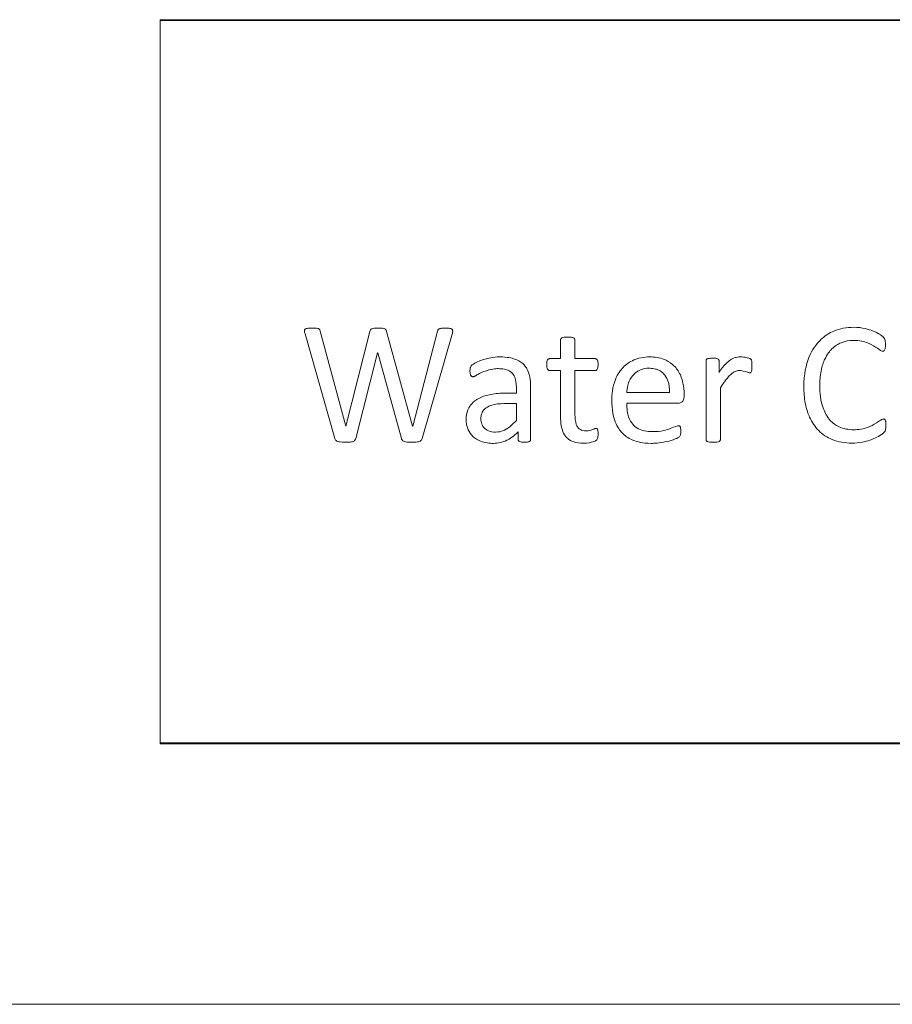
# Model space of a CAD drawing. Extents: x -118729 to -53705, y 33529 to 45095.
# Tile 79 of 83: x -56397 to -56369, y 35570 to 35602. Entities that reach past the tile are written whole.
import ezdxf

# ---------------------------------------------------------------- set-up
doc = ezdxf.new("R2010")
doc.units = 0
doc.header["$LTSCALE"] = 10
doc.header["$MEASUREMENT"] = 0
doc.layers.add('0N', color=7, linetype='CONTINUOUS', lineweight=0)

msp = doc.modelspace()

# ---------------------------------------------------------------- linework, layer by layer
at = {"layer": '0N'}
for p, q in [((-56392.784, 35578.617), (-56392.784, 35601.957)), ((-56392.784, 35601.957), (-56350.364, 35601.957)), ((-56350.364, 35601.927), (-56392.784, 35601.927)), ((-56388.113, 35591.825), (-56387.151, 35588.46)), ((-56386.8, 35588.859), (-56387.621, 35591.914)), ((-56386.023, 35591.907), (-56386.8, 35588.859)), ((-56384.645, 35588.859), (-56385.48, 35591.907)), ((-56383.838, 35591.911), (-56384.638, 35588.859)), ((-56384.333, 35588.46), (-56383.367, 35591.821)), ((-56379.872, 35591.636), (-56379.872, 35591.031)), ((-56379.408, 35591.031), (-56379.408, 35591.636)), ((-56386.477, 35588.46), (-56385.772, 35591.213)), ((-56385.772, 35591.213), (-56385.769, 35591.213)), ((-56385.769, 35591.213), (-56385.006, 35588.46)), ((-56379.872, 35591.031), (-56380.222, 35591.031)), ((-56378.755, 35591.031), (-56379.408, 35591.031)), ((-56375.181, 35590.959), (-56375.181, 35588.423)), ((-56374.762, 35590.588), (-56374.762, 35590.959)), ((-56380.226, 35590.646), (-56379.872, 35590.646)), ((-56379.872, 35590.646), (-56379.872, 35589.165)), ((-56379.408, 35589.234), (-56379.408, 35590.646)), ((-56379.408, 35590.646), (-56378.755, 35590.646)), ((-56381.298, 35590.113), (-56381.298, 35589.918)), ((-56380.837, 35588.423), (-56380.837, 35590.131)), ((-56374.717, 35588.423), (-56374.717, 35590.089)), ((-56381.298, 35589.918), (-56381.649, 35589.918)), ((-56376.356, 35589.938), (-56377.738, 35589.938)), ((-56375.889, 35589.801), (-56375.889, 35589.887)), ((-56381.697, 35589.581), (-56381.298, 35589.581)), ((-56381.298, 35589.581), (-56381.298, 35589.041)), ((-56377.738, 35589.598), (-56376.071, 35589.598)), ((-56384.638, 35588.859), (-56384.645, 35588.859)), ((-56381.236, 35588.673), (-56381.236, 35588.423)), ((-56392.784, 35578.647), (-56350.364, 35578.647)), ((-56350.364, 35578.617), (-56392.784, 35578.617)), ((-56297.054, 35570.217), (-56461.454, 35570.217))]:
    msp.add_line(p, q, dxfattribs=at)
for points, knots in [([(-56387.889, 35592.014), (-56388.007, 35592.014), (-56388.046, 35592.007), (-56388.068, 35592.003), (-56388.082, 35591.999), (-56388.101, 35591.989), (-56388.109, 35591.984), (-56388.121, 35591.971), (-56388.125, 35591.964), (-56388.131, 35591.947), (-56388.132, 35591.936), (-56388.13, 35591.892), (-56388.122, 35591.858), (-56388.113, 35591.825)], [-0.04621909, -0.04621909, -0.04621909, -0.04621909, -0.04060308, -0.04060308, -0.03136013, -0.03136013, -0.02636758, -0.02636758, -0.02226725, -0.02226725, -0.01718787, -0.01718787, 0, 0, 0, 0]), ([(-56387.621, 35591.914), (-56387.624, 35591.925), (-56387.627, 35591.937), (-56387.632, 35591.953), (-56387.634, 35591.959), (-56387.64, 35591.97), (-56387.644, 35591.975), (-56387.658, 35591.988), (-56387.669, 35591.994), (-56387.706, 35592.008), (-56387.753, 35592.014), (-56387.889, 35592.014)], [-0.1267859, -0.1267859, -0.1267859, -0.1267859, -0.108719, -0.108719, -0.0988052, -0.0988052, -0.0881912, -0.0881912, -0.0682364, -0.0682364, 0, 0, 0, 0]), ([(-56385.742, 35592.014), (-56385.785, 35592.014), (-56385.84, 35592.013), (-56385.908, 35592.006), (-56385.935, 35592.001), (-56385.965, 35591.99), (-56385.976, 35591.985), (-56385.992, 35591.972), (-56385.997, 35591.966), (-56386.01, 35591.943), (-56386.017, 35591.925), (-56386.023, 35591.907)], [-0.05873493, -0.05873493, -0.05873493, -0.05873493, -0.03427692, -0.03427692, -0.01962749, -0.01962749, -0.01339757, -0.01339757, -0.00936352, -0.00936352, 0, 0, 0, 0]), ([(-56385.48, 35591.907), (-56385.485, 35591.922), (-56385.491, 35591.938), (-56385.504, 35591.961), (-56385.508, 35591.968), (-56385.525, 35591.984), (-56385.537, 35591.99), (-56385.581, 35592.007), (-56385.638, 35592.014), (-56385.742, 35592.014)], [-0.09177516, -0.09177516, -0.09177516, -0.09177516, -0.0767469, -0.0767469, -0.06646412, -0.06646412, -0.05201314, -0.05201314, 0, 0, 0, 0]), ([(-56383.576, 35592.014), (-56383.664, 35592.014), (-56383.709, 35592.01), (-56383.763, 35592), (-56383.778, 35591.995), (-56383.793, 35591.987), (-56383.801, 35591.983), (-56383.812, 35591.972), (-56383.816, 35591.966), (-56383.82, 35591.957), (-56383.827, 35591.939), (-56383.838, 35591.911)], [-0.1605087, -0.1605087, -0.1605087, -0.1605087, -0.1214514, -0.1214514, -0.0830784, -0.0830784, -0.0455181, -0.0455181, -0.0153205, -0.0153205, 0, 0, 0, 0]), ([(-56383.367, 35591.821), (-56383.36, 35591.856), (-56383.352, 35591.891), (-56383.351, 35591.935), (-56383.352, 35591.945), (-56383.358, 35591.961), (-56383.362, 35591.968), (-56383.372, 35591.981), (-56383.38, 35591.987), (-56383.405, 35591.999), (-56383.422, 35592.004), (-56383.484, 35592.013), (-56383.53, 35592.014), (-56383.576, 35592.014)], [-0.07601742, -0.07601742, -0.07601742, -0.07601742, -0.05000374, -0.05000374, -0.04318521, -0.04318521, -0.03715212, -0.03715212, -0.03124135, -0.03124135, -0.02310818, -0.02310818, 0, 0, 0, 0]), ([(-56370.421, 35592.041), (-56370.533, 35592.041), (-56370.645, 35592.032), (-56370.86, 35591.991), (-56370.961, 35591.96), (-56371.197, 35591.861), (-56371.359, 35591.768), (-56371.622, 35591.498), (-56371.755, 35591.33), (-56371.958, 35590.825), (-56372.026, 35590.527), (-56372.026, 35590.127)], [-1.218794, -1.218794, -1.218794, -1.218794, -0.976209, -0.976209, -0.745585, -0.745585, -0.42266, -0.42266, -0.199796, -0.199796, 0, 0, 0, 0]), ([(-56369.394, 35591.481), (-56369.394, 35591.572), (-56369.401, 35591.613), (-56369.423, 35591.673), (-56369.431, 35591.684), (-56369.445, 35591.704), (-56369.469, 35591.729), (-56369.515, 35591.772), (-56369.623, 35591.857), (-56369.926, 35591.972), (-56370.137, 35592.041), (-56370.421, 35592.041)], [-0.5233564, -0.5233564, -0.5233564, -0.5233564, -0.4994367, -0.4994367, -0.4825213, -0.4825213, -0.3776506, -0.3776506, -0.1421989, -0.1421989, 0, 0, 0, 0]), ([(-56379.642, 35591.725), (-56379.707, 35591.725), (-56379.74, 35591.722), (-56379.798, 35591.715), (-56379.818, 35591.705), (-56379.836, 35591.695), (-56379.845, 35591.689), (-56379.861, 35591.673), (-56379.865, 35591.665), (-56379.87, 35591.651), (-56379.872, 35591.644), (-56379.872, 35591.636)], [-0.01566106, -0.01566106, -0.01566106, -0.01566106, -0.01437526, -0.01437526, -0.01101549, -0.01101549, -0.00756054, -0.00756054, -0.00384746, -0.00384746, 0, 0, 0, 0]), ([(-56379.408, 35591.636), (-56379.408, 35591.64), (-56379.408, 35591.645), (-56379.411, 35591.654), (-56379.413, 35591.659), (-56379.42, 35591.671), (-56379.426, 35591.68), (-56379.457, 35591.704), (-56379.478, 35591.711), (-56379.502, 35591.718), (-56379.54, 35591.725), (-56379.642, 35591.725)], [-0.0855051, -0.0855051, -0.0855051, -0.0855051, -0.08064625, -0.08064625, -0.07546073, -0.07546073, -0.06612424, -0.06612424, -0.05060107, -0.05060107, 0, 0, 0, 0]), ([(-56371.514, 35590.155), (-56371.514, 35590.312), (-56371.502, 35590.472), (-56371.44, 35590.792), (-56371.393, 35590.919), (-56371.274, 35591.177), (-56371.188, 35591.28), (-56371.023, 35591.446), (-56370.918, 35591.506), (-56370.701, 35591.596), (-56370.568, 35591.619), (-56370.431, 35591.619)], [-0.1836758, -0.1836758, -0.1836758, -0.1836758, -0.16687, -0.16687, -0.1488951, -0.1488951, -0.1177488, -0.1177488, -0.0681641, -0.0681641, 0, 0, 0, 0]), ([(-56370.431, 35591.619), (-56370.214, 35591.619), (-56370.089, 35591.579), (-56369.894, 35591.507), (-56369.808, 35591.465), (-56369.617, 35591.347), (-56369.592, 35591.321), (-56369.538, 35591.286), (-56369.521, 35591.277), (-56369.498, 35591.27), (-56369.49, 35591.268), (-56369.483, 35591.268)], [-0.06993785, -0.06993785, -0.06993785, -0.06993785, -0.0530605, -0.0530605, -0.03229596, -0.03229596, -0.01201095, -0.01201095, -0.00378849, -0.00378849, 0, 0, 0, 0]), ([(-56369.483, 35591.268), (-56369.478, 35591.268), (-56369.472, 35591.269), (-56369.462, 35591.271), (-56369.458, 35591.272), (-56369.447, 35591.277), (-56369.441, 35591.281), (-56369.425, 35591.299), (-56369.418, 35591.314), (-56369.403, 35591.351), (-56369.394, 35591.394), (-56369.394, 35591.481)], [-0.08127397, -0.08127397, -0.08127397, -0.08127397, -0.07499013, -0.07499013, -0.06926437, -0.06926437, -0.06057318, -0.06057318, -0.04378765, -0.04378765, 0, 0, 0, 0]), ([(-56381.838, 35591.086), (-56382.036, 35591.086), (-56382.215, 35591.046), (-56382.537, 35590.947), (-56382.636, 35590.886), (-56382.715, 35590.835), (-56382.736, 35590.817), (-56382.764, 35590.783), (-56382.773, 35590.767), (-56382.784, 35590.738), (-56382.793, 35590.705), (-56382.793, 35590.625)], [-0.3703965, -0.3703965, -0.3703965, -0.3703965, -0.2836727, -0.2836727, -0.1728934, -0.1728934, -0.0949239, -0.0949239, -0.039585, -0.039585, 0, 0, 0, 0]), ([(-56380.837, 35590.131), (-56380.837, 35590.231), (-56380.845, 35590.334), (-56380.887, 35590.554), (-56380.92, 35590.631), (-56380.982, 35590.751), (-56381.032, 35590.817), (-56381.168, 35590.937), (-56381.256, 35590.984), (-56381.44, 35591.048), (-56381.59, 35591.086), (-56381.838, 35591.086)], [-0.4833593, -0.4833593, -0.4833593, -0.4833593, -0.4276454, -0.4276454, -0.3598508, -0.3598508, -0.2528709, -0.2528709, -0.1238214, -0.1238214, 0, 0, 0, 0]), ([(-56380.222, 35591.031), (-56380.229, 35591.031), (-56380.235, 35591.03), (-56380.248, 35591.028), (-56380.254, 35591.026), (-56380.265, 35591.02), (-56380.272, 35591.015), (-56380.284, 35591.002), (-56380.292, 35590.992), (-56380.317, 35590.925), (-56380.319, 35590.868), (-56380.319, 35590.839)], [-0.04812803, -0.04812803, -0.04812803, -0.04812803, -0.0392086, -0.0392086, -0.0310273, -0.0310273, -0.02122509, -0.02122509, -0.01468358, -0.01468358, 0, 0, 0, 0]), ([(-56378.662, 35590.839), (-56378.662, 35590.888), (-56378.666, 35590.914), (-56378.67, 35590.945), (-56378.675, 35590.963), (-56378.687, 35590.99), (-56378.695, 35591.001), (-56378.708, 35591.014), (-56378.715, 35591.021), (-56378.736, 35591.029), (-56378.745, 35591.031), (-56378.755, 35591.031)], [-0.05824168, -0.05824168, -0.05824168, -0.05824168, -0.04424411, -0.04424411, -0.02368783, -0.02368783, -0.01106592, -0.01106592, -0.00491127, -0.00491127, 0, 0, 0, 0]), ([(-56377.002, 35591.086), (-56377.091, 35591.086), (-56377.18, 35591.078), (-56377.378, 35591.04), (-56377.459, 35591.009), (-56377.639, 35590.93), (-56377.756, 35590.85), (-56377.94, 35590.661), (-56378.031, 35590.538), (-56378.198, 35590.115), (-56378.219, 35589.868), (-56378.219, 35589.68)], [-0.3032402, -0.3032402, -0.3032402, -0.3032402, -0.2790579, -0.2790579, -0.2485007, -0.2485007, -0.1638905, -0.1638905, -0.0936401, -0.0936401, 0, 0, 0, 0]), ([(-56375.889, 35589.887), (-56375.889, 35590.006), (-56375.9, 35590.124), (-56375.958, 35590.4), (-56376.006, 35590.503), (-56376.09, 35590.665), (-56376.161, 35590.756), (-56376.354, 35590.926), (-56376.463, 35590.978), (-56376.674, 35591.065), (-56376.841, 35591.086), (-56377.002, 35591.086)], [-0.1620024, -0.1620024, -0.1620024, -0.1620024, -0.1527088, -0.1527088, -0.1399978, -0.1399978, -0.1135788, -0.1135788, -0.0808172, -0.0808172, 0, 0, 0, 0]), ([(-56374.971, 35591.045), (-56375.006, 35591.045), (-56375.041, 35591.044), (-56375.112, 35591.037), (-56375.13, 35591.028), (-56375.148, 35591.019), (-56375.157, 35591.013), (-56375.168, 35591.002), (-56375.172, 35590.996), (-56375.179, 35590.979), (-56375.181, 35590.969), (-56375.181, 35590.959)], [-0.03208631, -0.03208631, -0.03208631, -0.03208631, -0.02455712, -0.02455712, -0.01687235, -0.01687235, -0.00948503, -0.00948503, -0.00501984, -0.00501984, 0, 0, 0, 0]), ([(-56374.762, 35590.959), (-56374.762, 35590.965), (-56374.762, 35590.971), (-56374.765, 35590.983), (-56374.768, 35590.988), (-56374.775, 35591), (-56374.782, 35591.008), (-56374.809, 35591.028), (-56374.823, 35591.033), (-56374.88, 35591.047), (-56374.926, 35591.045), (-56374.971, 35591.045)], [-0.04242437, -0.04242437, -0.04242437, -0.04242437, -0.03844814, -0.03844814, -0.03467523, -0.03467523, -0.029344, -0.029344, -0.02261744, -0.02261744, 0, 0, 0, 0]), ([(-56374.067, 35591.086), (-56374.149, 35591.086), (-56374.208, 35591.071), (-56374.289, 35591.051), (-56374.343, 35591.023), (-56374.475, 35590.933), (-56374.593, 35590.841), (-56374.762, 35590.588)], [-0.2777122, -0.2777122, -0.2777122, -0.2777122, -0.2429776, -0.2429776, -0.1521907, -0.1521907, 0, 0, 0, 0]), ([(-56373.7, 35590.794), (-56373.7, 35590.915), (-56373.704, 35590.949), (-56373.715, 35590.985), (-56373.721, 35590.994), (-56373.732, 35591.008), (-56373.739, 35591.015), (-56373.752, 35591.023), (-56373.775, 35591.037), (-56373.951, 35591.084), (-56374.012, 35591.086), (-56374.067, 35591.086)], [-0.160288, -0.160288, -0.160288, -0.160288, -0.115169, -0.115169, -0.0831884, -0.0831884, -0.0483537, -0.0483537, -0.0275176, -0.0275176, 0, 0, 0, 0]), ([(-56382.7, 35590.447), (-56382.692, 35590.447), (-56382.684, 35590.448), (-56382.667, 35590.453), (-56382.657, 35590.457), (-56382.622, 35590.473), (-56382.602, 35590.485), (-56382.534, 35590.524), (-56382.452, 35590.57), (-56382.118, 35590.701), (-56381.959, 35590.708), (-56381.879, 35590.708)], [-0.08922558, -0.08922558, -0.08922558, -0.08922558, -0.08425911, -0.08425911, -0.07765698, -0.07765698, -0.05996893, -0.05996893, -0.04031322, -0.04031322, 0, 0, 0, 0]), ([(-56381.879, 35590.708), (-56381.814, 35590.708), (-56381.747, 35590.703), (-56381.648, 35590.683), (-56381.591, 35590.669), (-56381.478, 35590.609), (-56381.441, 35590.574), (-56381.378, 35590.499), (-56381.352, 35590.448), (-56381.318, 35590.339), (-56381.298, 35590.251), (-56381.298, 35590.113)], [-0.3263554, -0.3263554, -0.3263554, -0.3263554, -0.2369403, -0.2369403, -0.1871468, -0.1871468, -0.1388463, -0.1388463, -0.068702, -0.068702, 0, 0, 0, 0]), ([(-56380.319, 35590.839), (-56380.319, 35590.808), (-56380.317, 35590.775), (-56380.308, 35590.728), (-56380.303, 35590.71), (-56380.292, 35590.688), (-56380.284, 35590.676), (-56380.267, 35590.659), (-56380.26, 35590.655), (-56380.243, 35590.648), (-56380.235, 35590.646), (-56380.226, 35590.646)], [-0.06267625, -0.06267625, -0.06267625, -0.06267625, -0.03298146, -0.03298146, -0.01637726, -0.01637726, -0.00888282, -0.00888282, -0.00449943, -0.00449943, 0, 0, 0, 0]), ([(-56378.755, 35590.646), (-56378.75, 35590.646), (-56378.744, 35590.647), (-56378.734, 35590.649), (-56378.729, 35590.651), (-56378.715, 35590.658), (-56378.707, 35590.665), (-56378.694, 35590.681), (-56378.684, 35590.693), (-56378.666, 35590.749), (-56378.662, 35590.792), (-56378.662, 35590.839)], [-0.07066164, -0.07066164, -0.07066164, -0.07066164, -0.0626421, -0.0626421, -0.05480555, -0.05480555, -0.03922498, -0.03922498, -0.02310898, -0.02310898, 0, 0, 0, 0]), ([(-56377.738, 35589.938), (-56377.734, 35590.013), (-56377.724, 35590.088), (-56377.691, 35590.213), (-56377.669, 35590.287), (-56377.571, 35590.469), (-56377.507, 35590.531), (-56377.415, 35590.611), (-56377.35, 35590.649), (-56377.207, 35590.708), (-56377.117, 35590.722), (-56377.026, 35590.722)], [-0.1311218, -0.1311218, -0.1311218, -0.1311218, -0.1113614, -0.1113614, -0.0970356, -0.0970356, -0.0775858, -0.0775858, -0.0453025, -0.0453025, 0, 0, 0, 0]), ([(-56377.026, 35590.722), (-56376.968, 35590.722), (-56376.909, 35590.717), (-56376.8, 35590.695), (-56376.75, 35590.68), (-56376.639, 35590.627), (-56376.584, 35590.586), (-56376.496, 35590.489), (-56376.447, 35590.421), (-56376.367, 35590.198), (-56376.354, 35590.066), (-56376.356, 35589.938)], [-0.2839484, -0.2839484, -0.2839484, -0.2839484, -0.2306127, -0.2306127, -0.1827861, -0.1827861, -0.1184948, -0.1184948, -0.0637868, -0.0637868, 0, 0, 0, 0]), ([(-56373.768, 35590.574), (-56373.764, 35590.574), (-56373.76, 35590.574), (-56373.753, 35590.576), (-56373.749, 35590.577), (-56373.741, 35590.581), (-56373.737, 35590.585), (-56373.725, 35590.598), (-56373.72, 35590.61), (-56373.696, 35590.676), (-56373.7, 35590.736), (-56373.7, 35590.794)], [-0.04195586, -0.04195586, -0.04195586, -0.04195586, -0.04004093, -0.04004093, -0.03829924, -0.03829924, -0.03541177, -0.03541177, -0.02875425, -0.02875425, 0, 0, 0, 0]), ([(-56382.793, 35590.625), (-56382.793, 35590.586), (-56382.789, 35590.557), (-56382.783, 35590.525), (-56382.778, 35590.51), (-56382.768, 35590.491), (-56382.759, 35590.476), (-56382.738, 35590.457), (-56382.733, 35590.454), (-56382.718, 35590.448), (-56382.709, 35590.447), (-56382.7, 35590.447)], [-0.05027959, -0.05027959, -0.05027959, -0.05027959, -0.03133611, -0.03133611, -0.01449478, -0.01449478, -0.00775993, -0.00775993, -0.00454641, -0.00454641, 0, 0, 0, 0]), ([(-56374.717, 35590.089), (-56374.522, 35590.391), (-56374.432, 35590.483), (-56374.33, 35590.567), (-56374.286, 35590.598), (-56374.209, 35590.631), (-56374.161, 35590.646), (-56374.098, 35590.646)], [-0.1539453, -0.1539453, -0.1539453, -0.1539453, -0.0776314, -0.0776314, -0.0314881, -0.0314881, 0, 0, 0, 0]), ([(-56374.098, 35590.646), (-56374.064, 35590.646), (-56374.016, 35590.643), (-56373.853, 35590.597), (-56373.832, 35590.587), (-56373.797, 35590.577), (-56373.783, 35590.574), (-56373.768, 35590.574)], [-0.03610011, -0.03610011, -0.03610011, -0.03610011, -0.01784128, -0.01784128, -0.00711051, -0.00711051, 0, 0, 0, 0]), ([(-56372.026, 35590.127), (-56372.026, 35589.949), (-56372.013, 35589.769), (-56371.941, 35589.389), (-56371.885, 35589.244), (-56371.769, 35588.984), (-56371.673, 35588.836), (-56371.422, 35588.586), (-56371.278, 35588.492), (-56370.913, 35588.343), (-56370.698, 35588.309), (-56370.48, 35588.309)], [-0.3851995, -0.3851995, -0.3851995, -0.3851995, -0.3399347, -0.3399347, -0.2868206, -0.2868206, -0.1970852, -0.1970852, -0.1092297, -0.1092297, 0, 0, 0, 0]), ([(-56370.418, 35588.739), (-56370.501, 35588.739), (-56370.585, 35588.746), (-56370.744, 35588.778), (-56370.819, 35588.802), (-56370.998, 35588.884), (-56371.093, 35588.953), (-56371.273, 35589.149), (-56371.345, 35589.279), (-56371.492, 35589.671), (-56371.514, 35589.94), (-56371.514, 35590.155)], [-0.2752726, -0.2752726, -0.2752726, -0.2752726, -0.2426748, -0.2426748, -0.2121082, -0.2121082, -0.1649802, -0.1649802, -0.1073124, -0.1073124, 0, 0, 0, 0]), ([(-56381.649, 35589.918), (-56381.805, 35589.918), (-56381.965, 35589.907), (-56382.247, 35589.854), (-56382.375, 35589.818), (-56382.606, 35589.701), (-56382.679, 35589.638), (-56382.775, 35589.535), (-56382.826, 35589.466), (-56382.901, 35589.28), (-56382.917, 35589.176), (-56382.917, 35589.072)], [-0.2544885, -0.2544885, -0.2544885, -0.2544885, -0.1963996, -0.1963996, -0.1479908, -0.1479908, -0.1001166, -0.1001166, -0.0520678, -0.0520678, 0, 0, 0, 0]), ([(-56376.071, 35589.598), (-56376.053, 35589.598), (-56376.035, 35589.6), (-56376, 35589.61), (-56375.984, 35589.617), (-56375.96, 35589.631), (-56375.945, 35589.641), (-56375.918, 35589.671), (-56375.909, 35589.688), (-56375.892, 35589.736), (-56375.889, 35589.769), (-56375.889, 35589.801)], [-0.07431879, -0.07431879, -0.07431879, -0.07431879, -0.05472023, -0.05472023, -0.03553781, -0.03553781, -0.02535403, -0.02535403, -0.01566248, -0.01566248, 0, 0, 0, 0]), ([(-56382.442, 35589.096), (-56382.442, 35589.133), (-56382.439, 35589.171), (-56382.421, 35589.252), (-56382.407, 35589.284), (-56382.374, 35589.349), (-56382.343, 35589.387), (-56382.269, 35589.45), (-56382.212, 35589.49), (-56381.985, 35589.568), (-56381.835, 35589.581), (-56381.697, 35589.581)], [-0.2170096, -0.2170096, -0.2170096, -0.2170096, -0.1969925, -0.1969925, -0.1723427, -0.1723427, -0.1194918, -0.1194918, -0.0691678, -0.0691678, 0, 0, 0, 0]), ([(-56378.219, 35589.68), (-56378.219, 35589.543), (-56378.209, 35589.403), (-56378.155, 35589.116), (-56378.115, 35589.006), (-56378.01, 35588.777), (-56377.929, 35588.678), (-56377.759, 35588.514), (-56377.645, 35588.443), (-56377.404, 35588.349), (-56377.226, 35588.299), (-56376.951, 35588.299)], [-0.51853, -0.51853, -0.51853, -0.51853, -0.4649668, -0.4649668, -0.4049656, -0.4049656, -0.2920594, -0.2920594, -0.1375108, -0.1375108, 0, 0, 0, 0]), ([(-56376.909, 35588.677), (-56376.994, 35588.677), (-56377.08, 35588.683), (-56377.211, 35588.711), (-56377.284, 35588.731), (-56377.432, 35588.81), (-56377.494, 35588.857), (-56377.588, 35588.968), (-56377.639, 35589.043), (-56377.71, 35589.257), (-56377.738, 35589.403), (-56377.738, 35589.598)], [-0.7483308, -0.7483308, -0.7483308, -0.7483308, -0.4926116, -0.4926116, -0.3421363, -0.3421363, -0.2092427, -0.2092427, -0.0974043, -0.0974043, 0, 0, 0, 0]), ([(-56379.872, 35589.165), (-56379.872, 35589.065), (-56379.865, 35588.96), (-56379.829, 35588.759), (-56379.802, 35588.684), (-56379.733, 35588.548), (-56379.687, 35588.498), (-56379.589, 35588.408), (-56379.521, 35588.376), (-56379.36, 35588.318), (-56379.242, 35588.306), (-56379.129, 35588.306)], [-0.1253978, -0.1253978, -0.1253978, -0.1253978, -0.1137662, -0.1137662, -0.101677, -0.101677, -0.0854043, -0.0854043, -0.0560237, -0.0560237, 0, 0, 0, 0]), ([(-56379.05, 35588.704), (-56379.084, 35588.704), (-56379.118, 35588.707), (-56379.179, 35588.72), (-56379.206, 35588.729), (-56379.26, 35588.758), (-56379.285, 35588.778), (-56379.315, 35588.814), (-56379.341, 35588.847), (-56379.397, 35589.005), (-56379.408, 35589.12), (-56379.408, 35589.234)], [-0.3317562, -0.3317562, -0.3317562, -0.3317562, -0.2483821, -0.2483821, -0.1757395, -0.1757395, -0.0953366, -0.0953366, -0.0567879, -0.0567879, 0, 0, 0, 0]), ([(-56382.917, 35589.072), (-56382.917, 35589.013), (-56382.912, 35588.954), (-56382.886, 35588.824), (-56382.865, 35588.772), (-56382.814, 35588.659), (-56382.764, 35588.586), (-56382.629, 35588.455), (-56382.547, 35588.406), (-56382.309, 35588.312), (-56382.156, 35588.299), (-56382.037, 35588.299)], [-0.1524521, -0.1524521, -0.1524521, -0.1524521, -0.1423579, -0.1423579, -0.1296404, -0.1296404, -0.0960148, -0.0960148, -0.059472, -0.059472, 0, 0, 0, 0]), ([(-56381.965, 35588.663), (-56382.044, 35588.663), (-56382.125, 35588.674), (-56382.257, 35588.729), (-56382.298, 35588.76), (-56382.363, 35588.826), (-56382.391, 35588.868), (-56382.433, 35588.972), (-56382.442, 35589.034), (-56382.442, 35589.096)], [-0.1035162, -0.1035162, -0.1035162, -0.1035162, -0.0774826, -0.0774826, -0.0564415, -0.0564415, -0.0310066, -0.0310066, 0, 0, 0, 0]), ([(-56381.298, 35589.041), (-56381.362, 35588.969), (-56381.434, 35588.898), (-56381.602, 35588.763), (-56381.671, 35588.73), (-56381.792, 35588.679), (-56381.877, 35588.663), (-56381.965, 35588.663)], [-0.08278136, -0.08278136, -0.08278136, -0.08278136, -0.06542407, -0.06542407, -0.04398372, -0.04398372, 0, 0, 0, 0]), ([(-56376.071, 35588.869), (-56376.11, 35588.869), (-56376.158, 35588.841), (-56376.447, 35588.735), (-56376.614, 35588.677), (-56376.909, 35588.677)], [-0.4068628, -0.4068628, -0.4068628, -0.4068628, -0.147812, -0.147812, 0, 0, 0, 0]), ([(-56375.995, 35588.687), (-56375.995, 35588.718), (-56375.996, 35588.759), (-56376.004, 35588.813), (-56376.008, 35588.825), (-56376.015, 35588.839), (-56376.02, 35588.846), (-56376.03, 35588.856), (-56376.037, 35588.861), (-56376.053, 35588.868), (-56376.062, 35588.869), (-56376.071, 35588.869)], [-0.0258632, -0.0258632, -0.0258632, -0.0258632, -0.01984507, -0.01984507, -0.01512467, -0.01512467, -0.0089784, -0.0089784, -0.00444648, -0.00444648, 0, 0, 0, 0]), ([(-56370.48, 35588.309), (-56370.227, 35588.309), (-56370.047, 35588.352), (-56369.788, 35588.439), (-56369.656, 35588.495), (-56369.5, 35588.601), (-56369.452, 35588.634), (-56369.415, 35588.681), (-56369.403, 35588.698), (-56369.387, 35588.759), (-56369.38, 35588.8), (-56369.38, 35588.873)], [-2.868689, -2.868689, -2.868689, -2.868689, -1.344012, -1.344012, -0.279304, -0.279304, -0.084024, -0.084024, -0.036409, -0.036409, 0, 0, 0, 0]), ([(-56369.452, 35589.086), (-56369.463, 35589.086), (-56369.473, 35589.084), (-56369.496, 35589.076), (-56369.509, 35589.07), (-56369.549, 35589.049), (-56369.568, 35589.034), (-56369.705, 35588.941), (-56369.8, 35588.884), (-56370.107, 35588.755), (-56370.278, 35588.739), (-56370.418, 35588.739)], [-0.1353741, -0.1353741, -0.1353741, -0.1353741, -0.129432, -0.129432, -0.1218838, -0.1218838, -0.1040756, -0.1040756, -0.0700101, -0.0700101, 0, 0, 0, 0]), ([(-56369.38, 35588.873), (-56369.38, 35588.961), (-56369.385, 35588.998), (-56369.392, 35589.038), (-56369.397, 35589.049), (-56369.402, 35589.06), (-56369.406, 35589.066), (-56369.412, 35589.072), (-56369.417, 35589.077), (-56369.434, 35589.084), (-56369.443, 35589.086), (-56369.452, 35589.086)], [-0.04243029, -0.04243029, -0.04243029, -0.04243029, -0.03186162, -0.03186162, -0.02100963, -0.02100963, -0.00949098, -0.00949098, -0.00446311, -0.00446311, 0, 0, 0, 0]), ([(-56382.037, 35588.299), (-56381.962, 35588.299), (-56381.888, 35588.307), (-56381.743, 35588.341), (-56381.673, 35588.366), (-56381.516, 35588.442), (-56381.38, 35588.52), (-56381.236, 35588.673)], [-0.2639514, -0.2639514, -0.2639514, -0.2639514, -0.1846736, -0.1846736, -0.1052832, -0.1052832, 0, 0, 0, 0]), ([(-56379.129, 35588.306), (-56378.999, 35588.306), (-56378.882, 35588.332), (-56378.782, 35588.362), (-56378.751, 35588.379), (-56378.719, 35588.4), (-56378.711, 35588.408), (-56378.697, 35588.423), (-56378.689, 35588.437), (-56378.669, 35588.488), (-56378.662, 35588.538), (-56378.662, 35588.612)], [-0.06780636, -0.06780636, -0.06780636, -0.06780636, -0.06210771, -0.06210771, -0.05640715, -0.05640715, -0.05122416, -0.05122416, -0.03662671, -0.03662671, 0, 0, 0, 0]), ([(-56378.727, 35588.783), (-56378.749, 35588.783), (-56378.771, 35588.773), (-56378.901, 35588.723), (-56378.949, 35588.704), (-56379.05, 35588.704)], [-0.1206086, -0.1206086, -0.1206086, -0.1206086, -0.0506351, -0.0506351, 0, 0, 0, 0]), ([(-56378.662, 35588.612), (-56378.662, 35588.628), (-56378.662, 35588.686), (-56378.679, 35588.751), (-56378.682, 35588.757), (-56378.686, 35588.764), (-56378.689, 35588.768), (-56378.694, 35588.773), (-56378.698, 35588.776), (-56378.713, 35588.782), (-56378.72, 35588.783), (-56378.727, 35588.783)], [-0.04390465, -0.04390465, -0.04390465, -0.04390465, -0.02472283, -0.02472283, -0.01865702, -0.01865702, -0.00812191, -0.00812191, -0.00369356, -0.00369356, 0, 0, 0, 0]), ([(-56376.951, 35588.299), (-56376.858, 35588.299), (-56376.699, 35588.304), (-56376.361, 35588.377), (-56376.232, 35588.41), (-56376.126, 35588.46), (-56376.079, 35588.483), (-56376.042, 35588.508), (-56376.031, 35588.521), (-56376.016, 35588.544), (-56376.009, 35588.557), (-56375.999, 35588.613), (-56375.995, 35588.65), (-56375.995, 35588.687)], [-0.7256371, -0.7256371, -0.7256371, -0.7256371, -0.2659499, -0.2659499, -0.0699491, -0.0699491, -0.043457, -0.043457, -0.0283205, -0.0283205, -0.018581, -0.018581, 0, 0, 0, 0]), ([(-56387.151, 35588.46), (-56387.148, 35588.446), (-56387.144, 35588.433), (-56387.131, 35588.409), (-56387.122, 35588.399), (-56387.097, 35588.377), (-56387.079, 35588.367), (-56387.02, 35588.347), (-56386.956, 35588.337), (-56386.803, 35588.337)], [-0.1638488, -0.1638488, -0.1638488, -0.1638488, -0.1377788, -0.1377788, -0.1132356, -0.1132356, -0.0761913, -0.0761913, 0, 0, 0, 0]), ([(-56386.803, 35588.337), (-56386.668, 35588.337), (-56386.615, 35588.346), (-56386.567, 35588.358), (-56386.549, 35588.365), (-56386.517, 35588.385), (-56386.508, 35588.395), (-56386.49, 35588.421), (-56386.482, 35588.441), (-56386.477, 35588.46)], [-0.03069169, -0.03069169, -0.03069169, -0.03069169, -0.0214977, -0.0214977, -0.01581602, -0.01581602, -0.01017017, -0.01017017, 0, 0, 0, 0]), ([(-56385.006, 35588.46), (-56385, 35588.445), (-56384.993, 35588.429), (-56384.974, 35588.397), (-56384.965, 35588.389), (-56384.947, 35588.374), (-56384.931, 35588.366), (-56384.869, 35588.345), (-56384.795, 35588.337), (-56384.666, 35588.337)], [-0.1022611, -0.1022611, -0.1022611, -0.1022611, -0.0951844, -0.0951844, -0.0867487, -0.0867487, -0.0643491, -0.0643491, 0, 0, 0, 0]), ([(-56384.666, 35588.337), (-56384.537, 35588.337), (-56384.483, 35588.346), (-56384.426, 35588.359), (-56384.407, 35588.368), (-56384.377, 35588.386), (-56384.366, 35588.397), (-56384.346, 35588.423), (-56384.338, 35588.441), (-56384.333, 35588.46)], [-0.02541404, -0.02541404, -0.02541404, -0.02541404, -0.02153519, -0.02153519, -0.01667256, -0.01667256, -0.00983673, -0.00983673, 0, 0, 0, 0]), ([(-56381.236, 35588.423), (-56381.236, 35588.416), (-56381.236, 35588.41), (-56381.233, 35588.398), (-56381.232, 35588.393), (-56381.225, 35588.379), (-56381.22, 35588.374), (-56381.21, 35588.364), (-56381.201, 35588.36), (-56381.158, 35588.342), (-56381.105, 35588.337), (-56381.037, 35588.337)], [-0.05298676, -0.05298676, -0.05298676, -0.05298676, -0.05004267, -0.05004267, -0.04745016, -0.04745016, -0.0431678, -0.0431678, -0.03415824, -0.03415824, 0, 0, 0, 0]), ([(-56381.037, 35588.337), (-56380.967, 35588.337), (-56380.936, 35588.342), (-56380.904, 35588.349), (-56380.886, 35588.355), (-56380.861, 35588.37), (-56380.855, 35588.375), (-56380.849, 35588.381), (-56380.845, 35588.387), (-56380.839, 35588.403), (-56380.837, 35588.413), (-56380.837, 35588.423)], [-0.01193849, -0.01193849, -0.01193849, -0.01193849, -0.01071987, -0.01071987, -0.00940826, -0.00940826, -0.00845095, -0.00845095, -0.00482677, -0.00482677, 0, 0, 0, 0]), ([(-56375.181, 35588.423), (-56375.181, 35588.418), (-56375.18, 35588.413), (-56375.178, 35588.403), (-56375.177, 35588.398), (-56375.171, 35588.385), (-56375.165, 35588.38), (-56375.153, 35588.368), (-56375.14, 35588.361), (-56375.095, 35588.344), (-56375.047, 35588.337), (-56374.951, 35588.337)], [-0.1019371, -0.1019371, -0.1019371, -0.1019371, -0.0947933, -0.0947933, -0.0880299, -0.0880299, -0.074423, -0.074423, -0.0480604, -0.0480604, 0, 0, 0, 0]), ([(-56374.951, 35588.337), (-56374.923, 35588.337), (-56374.87, 35588.337), (-56374.789, 35588.348), (-56374.771, 35588.356), (-56374.75, 35588.367), (-56374.741, 35588.373), (-56374.727, 35588.388), (-56374.724, 35588.394), (-56374.718, 35588.407), (-56374.717, 35588.415), (-56374.717, 35588.423)], [-0.02125753, -0.02125753, -0.02125753, -0.02125753, -0.0162721, -0.0162721, -0.01143042, -0.01143042, -0.00722814, -0.00722814, -0.00397864, -0.00397864, 0, 0, 0, 0])]:
    msp.add_open_spline(points, degree=3, knots=knots, dxfattribs=at)

doc.saveas('drawing.dxf')
